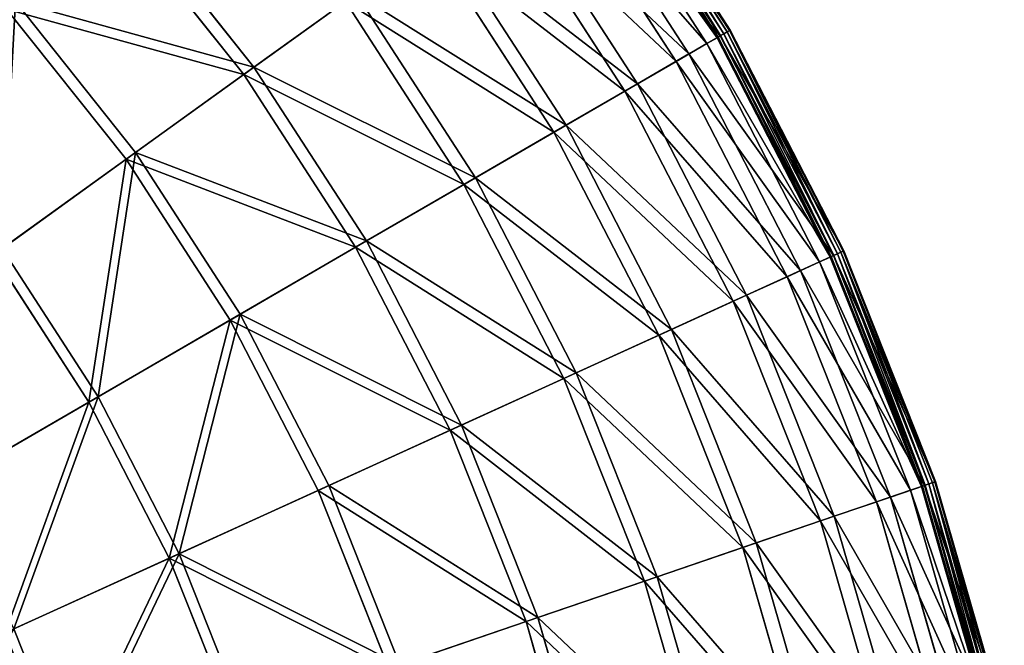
# Model space of a CAD drawing. Extents: x 0 to 1840, y 0 to 334.
# Tile 61 of 109: x 265 to 330, y 210 to 252. Entities that reach past the tile are written whole.
import ezdxf

# ---------------------------------------------------------------- set-up
doc = ezdxf.new("R2010")
doc.units = 0
doc.layers.get('0').update_dxf_attribs({"color": 13, "linetype": 'CONTINUOUS'})

# ---------------------------------------------------------------- blocks, each defined once
blk = doc.blocks.new('GROUP_4')
for p, q in [((311.414, 250.909, 0.45), (302.536, 264.623, 0.45)), ((302.6, 264.669, 0.204), (311.483, 250.949, 0.204)), ((302.722, 264.757, 16.173), (311.613, 251.024, 16.173)), ((302.756, 264.781, 0.03), (311.649, 251.045, 0.03)), ((302.961, 264.929, -0.025), (311.868, 251.172, -0.025)), ((312.082, 251.296, 0.055), (303.162, 265.073, 0.055)), ((312.232, 251.383, 0.246), (303.303, 265.175, 0.246)), ((303.347, 265.207, 0.499), (312.28, 251.411, 0.499)), ((310.75, 250.524, 16.074), (301.912, 264.174, 16.074)), ((300.791, 263.367, 32.19), (309.555, 249.831, 32.19)), ((308.704, 249.338, 31.994), (299.993, 262.793, 31.994)), ((297.593, 261.067, 47.897), (306.147, 247.855, 47.897)), ((305.317, 247.374, 47.606), (296.814, 260.507, 47.606)), ((272.227, 259.681, 91.669), (280.767, 248.962, 91.669)), ((280.091, 248.475, 91.112), (271.602, 259.131, 91.112)), ((293.16, 257.877, 63.143), (301.422, 245.115, 63.143)), ((300.621, 244.651, 62.759), (292.408, 257.337, 62.759)), ((280.767, 248.962, 91.669), (287.533, 253.829, 77.78)), ((287.533, 253.829, 77.78), (295.426, 241.638, 77.78)), ((264.978, 253.3, 104.675), (272.928, 243.322, 104.675)), ((286.816, 253.313, 77.308), (280.091, 248.475, 91.112)), ((294.662, 241.195, 77.308), (286.816, 253.313, 77.308)), ((272.3, 242.87, 104.039), (264.397, 252.788, 104.039)), ((309.555, 249.831, 32.19), (311.613, 251.024, 16.173)), ((311.414, 250.909, 0.45), (310.75, 250.524, 16.074)), ((311.414, 250.909, 0.45), (311.483, 250.949, 0.204)), ((318.906, 236.391, 0.45), (311.414, 250.909, 0.45)), ((311.483, 250.949, 0.204), (311.649, 251.045, 0.03)), ((311.483, 250.949, 0.204), (318.978, 236.424, 0.204)), ((311.613, 251.024, 16.173), (312.28, 251.411, 0.499)), ((311.613, 251.024, 16.173), (319.115, 236.486, 16.173)), ((311.649, 251.045, 0.03), (311.868, 251.172, -0.025)), ((311.649, 251.045, 0.03), (319.153, 236.504, 0.03)), ((312.082, 251.296, 0.055), (311.868, 251.172, -0.025)), ((311.868, 251.172, -0.025), (319.384, 236.608, -0.025)), ((312.232, 251.383, 0.246), (312.082, 251.296, 0.055)), ((319.608, 236.711, 0.055), (312.082, 251.296, 0.055)), ((312.28, 251.411, 0.499), (312.232, 251.383, 0.246)), ((319.767, 236.783, 0.246), (312.232, 251.383, 0.246)), ((312.28, 251.411, 0.499), (319.816, 236.806, 0.499)), ((310.75, 250.524, 16.074), (308.704, 249.338, 31.994)), ((318.207, 236.073, 16.074), (310.75, 250.524, 16.074)), ((306.147, 247.855, 47.897), (309.555, 249.831, 32.19)), ((309.555, 249.831, 32.19), (316.95, 235.5, 32.19)), ((272.928, 243.322, 104.675), (280.767, 248.962, 91.669)), ((280.767, 248.962, 91.669), (288.216, 237.457, 91.669)), ((308.704, 249.338, 31.994), (305.317, 247.374, 47.606)), ((316.055, 235.093, 31.994), (308.704, 249.338, 31.994)), ((280.091, 248.475, 91.112), (272.3, 242.87, 104.039)), ((287.495, 237.039, 91.112), (280.091, 248.475, 91.112)), ((301.422, 245.115, 63.143), (306.147, 247.855, 47.897)), ((306.147, 247.855, 47.897), (313.365, 233.868, 47.897)), ((305.317, 247.374, 47.606), (300.621, 244.651, 62.759)), ((312.492, 233.47, 47.606), (305.317, 247.374, 47.606)), ((295.426, 241.638, 77.78), (301.422, 245.115, 63.143)), ((301.422, 245.115, 63.143), (308.394, 231.604, 63.143)), ((300.621, 244.651, 62.759), (294.662, 241.195, 77.308)), ((307.552, 231.221, 62.759), (300.621, 244.651, 62.759)), ((264.09, 236.964, 116.673), (272.928, 243.322, 104.675)), ((272.928, 243.322, 104.675), (279.862, 232.613, 104.675)), ((272.3, 242.87, 104.039), (263.516, 236.55, 115.964)), ((279.192, 232.224, 104.039), (272.3, 242.87, 104.039)), ((294.662, 241.195, 77.308), (287.495, 237.039, 91.112)), ((288.216, 237.457, 91.669), (295.426, 241.638, 77.78)), ((301.282, 228.366, 77.308), (294.662, 241.195, 77.308)), ((295.426, 241.638, 77.78), (302.086, 228.732, 77.78)), ((279.862, 232.613, 104.675), (288.216, 237.457, 91.669)), ((288.216, 237.457, 91.669), (294.501, 225.278, 91.669)), ((264.09, 236.964, 116.673), (270.443, 227.151, 116.673)), ((287.495, 237.039, 91.112), (279.192, 232.224, 104.039)), ((293.743, 224.933, 91.112), (287.495, 237.039, 91.112)), ((319.115, 236.486, 16.173), (319.816, 236.806, 0.499)), ((319.153, 236.504, 0.03), (319.384, 236.608, -0.025)), ((319.608, 236.711, 0.055), (319.384, 236.608, -0.025)), ((319.384, 236.608, -0.025), (325.436, 221.378, -0.025)), ((319.767, 236.783, 0.246), (319.608, 236.711, 0.055)), ((325.669, 221.458, 0.055), (319.608, 236.711, 0.055)), ((319.816, 236.806, 0.499), (319.767, 236.783, 0.246)), ((325.834, 221.514, 0.246), (319.767, 236.783, 0.246)), ((319.816, 236.806, 0.499), (325.885, 221.532, 0.499)), ((269.831, 226.796, 115.964), (263.516, 236.55, 115.964)), ((318.207, 236.073, 16.074), (316.055, 235.093, 31.994)), ((316.95, 235.5, 32.19), (319.115, 236.486, 16.173)), ((318.906, 236.391, 0.45), (318.207, 236.073, 16.074)), ((324.212, 220.96, 16.074), (318.207, 236.073, 16.074)), ((318.906, 236.391, 0.45), (318.978, 236.424, 0.204)), ((324.939, 221.209, 0.45), (318.906, 236.391, 0.45)), ((318.978, 236.424, 0.204), (319.153, 236.504, 0.03)), ((318.978, 236.424, 0.204), (325.014, 221.234, 0.204)), ((319.115, 236.486, 16.173), (325.156, 221.283, 16.173)), ((319.153, 236.504, 0.03), (325.196, 221.296, 0.03)), ((313.365, 233.868, 47.897), (316.95, 235.5, 32.19)), ((316.95, 235.5, 32.19), (322.905, 220.514, 32.19)), ((316.055, 235.093, 31.994), (312.492, 233.47, 47.606)), ((321.974, 220.196, 31.994), (316.055, 235.093, 31.994)), ((312.492, 233.47, 47.606), (307.552, 231.221, 62.759)), ((308.394, 231.604, 63.143), (313.365, 233.868, 47.897)), ((318.269, 218.931, 47.606), (312.492, 233.47, 47.606)), ((313.365, 233.868, 47.897), (319.177, 219.241, 47.897)), ((279.192, 232.224, 104.039), (269.831, 226.796, 115.964)), ((270.443, 227.151, 116.673), (279.862, 232.613, 104.675)), ((285.007, 220.955, 104.039), (279.192, 232.224, 104.039)), ((279.862, 232.613, 104.675), (285.712, 221.275, 104.675)), ((302.086, 228.732, 77.78), (308.394, 231.604, 63.143)), ((308.394, 231.604, 63.143), (314.009, 217.475, 63.143)), ((307.552, 231.221, 62.759), (301.282, 228.366, 77.308)), ((313.133, 217.176, 62.759), (307.552, 231.221, 62.759)), ((301.282, 228.366, 77.308), (293.743, 224.933, 91.112)), ((294.501, 225.278, 91.669), (302.086, 228.732, 77.78)), ((306.613, 214.949, 77.308), (301.282, 228.366, 77.308)), ((302.086, 228.732, 77.78), (307.449, 215.235, 77.78)), ((269.831, 226.796, 115.964), (259.502, 220.807, 126.772)), ((260.052, 221.126, 127.547), (270.443, 227.151, 116.673)), ((275.159, 216.47, 115.964), (269.831, 226.796, 115.964)), ((270.443, 227.151, 116.673), (275.804, 216.764, 116.673)), ((293.743, 224.933, 91.112), (285.007, 220.955, 104.039)), ((285.712, 221.275, 104.675), (294.501, 225.278, 91.669)), ((298.774, 212.272, 91.112), (293.743, 224.933, 91.112)), ((294.501, 225.278, 91.669), (299.562, 212.541, 91.669)), ((285.007, 220.955, 104.039), (275.159, 216.47, 115.964)), ((275.804, 216.764, 116.673), (285.712, 221.275, 104.675)), ((289.69, 209.169, 104.039), (285.007, 220.955, 104.039)), ((285.712, 221.275, 104.675), (290.423, 209.419, 104.675)), ((324.212, 220.96, 16.074), (321.974, 220.196, 31.994)), ((322.905, 220.514, 32.19), (325.156, 221.283, 16.173)), ((324.939, 221.209, 0.45), (324.212, 220.96, 16.074)), ((328.707, 205.332, 16.074), (324.212, 220.96, 16.074)), ((324.939, 221.209, 0.45), (325.014, 221.234, 0.204)), ((329.455, 205.508, 0.45), (324.939, 221.209, 0.45)), ((325.014, 221.234, 0.204), (325.196, 221.296, 0.03)), ((325.014, 221.234, 0.204), (329.532, 205.526, 0.204)), ((325.156, 221.283, 16.173), (325.885, 221.532, 0.499)), ((325.156, 221.283, 16.173), (329.678, 205.56, 16.173)), ((325.196, 221.296, 0.03), (325.436, 221.378, -0.025)), ((325.196, 221.296, 0.03), (329.719, 205.57, 0.03)), ((325.669, 221.458, 0.055), (325.436, 221.378, -0.025)), ((325.436, 221.378, -0.025), (329.965, 205.628, -0.025)), ((325.834, 221.514, 0.246), (325.669, 221.458, 0.055)), ((330.206, 205.685, 0.055), (325.669, 221.458, 0.055)), ((325.885, 221.532, 0.499), (325.834, 221.514, 0.246)), ((330.375, 205.724, 0.246), (325.834, 221.514, 0.246)), ((325.885, 221.532, 0.499), (330.428, 205.737, 0.499)), ((319.177, 219.241, 47.897), (322.905, 220.514, 32.19)), ((322.905, 220.514, 32.19), (327.362, 205.016, 32.19)), ((321.974, 220.196, 31.994), (318.269, 218.931, 47.606)), ((326.405, 204.791, 31.994), (321.974, 220.196, 31.994)), ((314.009, 217.475, 63.143), (319.177, 219.241, 47.897)), ((319.177, 219.241, 47.897), (323.528, 204.114, 47.897)), ((318.269, 218.931, 47.606), (313.133, 217.176, 62.759)), ((322.594, 203.895, 47.606), (318.269, 218.931, 47.606)), ((313.133, 217.176, 62.759), (306.613, 214.949, 77.308)), ((307.449, 215.235, 77.78), (314.009, 217.475, 63.143)), ((317.31, 202.652, 62.759), (313.133, 217.176, 62.759)), ((314.009, 217.475, 63.143), (318.211, 202.864, 63.143)), ((275.159, 216.47, 115.964), (264.294, 211.522, 126.772)), ((264.872, 211.785, 127.547), (275.804, 216.764, 116.673)), ((279.45, 205.672, 115.964), (275.159, 216.47, 115.964)), ((275.804, 216.764, 116.673), (280.12, 205.9, 116.673)), ((299.562, 212.541, 91.669), (307.449, 215.235, 77.78)), ((307.449, 215.235, 77.78), (311.464, 201.277, 77.78)), ((306.613, 214.949, 77.308), (298.774, 212.272, 91.112)), ((310.603, 201.075, 77.308), (306.613, 214.949, 77.308)), ((290.423, 209.419, 104.675), (299.562, 212.541, 91.669)), ((299.562, 212.541, 91.669), (303.35, 199.369, 91.669)), ((298.774, 212.272, 91.112), (289.69, 209.169, 104.039)), ((302.539, 199.179, 91.112), (298.774, 212.272, 91.112)), ((264.872, 211.785, 127.547), (268.753, 202.018, 127.547))]:
    blk.add_line(p, q)
mesh = blk.add_polyface()
corners = [(271.602, 259.131, 91.112), (286.816, 253.313, 77.308), (280.091, 248.475, 91.112), (277.82, 264.604, 77.308)]
mesh.append_faces([[corners[k] for k in face] for face in [(0, 1, 2), (1, 0, 3)]], dxfattribs={"vtx0": -1})
mesh = blk.add_polyface()
corners = [(287.533, 253.829, 77.78), (272.227, 259.681, 91.669), (280.767, 248.962, 91.669), (278.483, 265.188, 77.78)]
mesh.append_faces([[corners[k] for k in face] for face in [(0, 1, 2), (1, 0, 3)]], dxfattribs={"vtx0": -1})
mesh = blk.add_polyface()
corners = [(311.613, 251.024, 16.173), (300.791, 263.367, 32.19), (309.555, 249.831, 32.19), (302.722, 264.757, 16.173)]
mesh.append_faces([[corners[k] for k in face] for face in [(0, 1, 2), (1, 0, 3)]], dxfattribs={"vtx0": -1})
mesh = blk.add_polyface()
corners = [(301.912, 264.174, 16.074), (311.414, 250.909, 0.45), (310.75, 250.524, 16.074), (302.536, 264.623, 0.45)]
mesh.append_faces([[corners[k] for k in face] for face in [(0, 1, 2), (1, 0, 3)]], dxfattribs={"vtx0": -1})
mesh = blk.add_polyface()
corners = [(302.536, 264.623, 0.45), (311.483, 250.949, 0.204), (311.414, 250.909, 0.45), (302.6, 264.669, 0.204)]
mesh.append_faces([[corners[k] for k in face] for face in [(0, 1, 2), (1, 0, 3)]], dxfattribs={"vtx0": -1})
mesh = blk.add_polyface()
corners = [(302.756, 264.781, 0.03), (311.483, 250.949, 0.204), (302.6, 264.669, 0.204), (311.649, 251.045, 0.03)]
mesh.append_faces([[corners[k] for k in face] for face in [(0, 1, 2), (1, 0, 3)]], dxfattribs={"vtx0": -1})
mesh = blk.add_polyface()
corners = [(312.28, 251.411, 0.499), (302.722, 264.757, 16.173), (311.613, 251.024, 16.173), (303.347, 265.207, 0.499)]
mesh.append_faces([[corners[k] for k in face] for face in [(0, 1, 2), (1, 0, 3)]], dxfattribs={"vtx0": -1})
mesh = blk.add_polyface()
corners = [(302.961, 264.929, -0.025), (311.649, 251.045, 0.03), (302.756, 264.781, 0.03), (311.868, 251.172, -0.025)]
mesh.append_faces([[corners[k] for k in face] for face in [(0, 1, 2), (1, 0, 3)]], dxfattribs={"vtx0": -1})
mesh = blk.add_polyface()
corners = [(303.162, 265.073, 0.055), (311.868, 251.172, -0.025), (302.961, 264.929, -0.025), (312.082, 251.296, 0.055)]
mesh.append_faces([[corners[k] for k in face] for face in [(0, 1, 2), (1, 0, 3)]], dxfattribs={"vtx0": -1})
mesh = blk.add_polyface()
corners = [(303.303, 265.175, 0.246), (312.082, 251.296, 0.055), (303.162, 265.073, 0.055), (312.232, 251.383, 0.246)]
mesh.append_faces([[corners[k] for k in face] for face in [(0, 1, 2), (1, 0, 3)]], dxfattribs={"vtx0": -1})
mesh = blk.add_polyface()
corners = [(303.303, 265.175, 0.246), (312.28, 251.411, 0.499), (312.232, 251.383, 0.246), (303.347, 265.207, 0.499)]
mesh.append_faces([[corners[k] for k in face] for face in [(0, 1, 2), (1, 0, 3)]], dxfattribs={"vtx0": -1})
mesh = blk.add_polyface()
corners = [(299.993, 262.793, 31.994), (310.75, 250.524, 16.074), (308.704, 249.338, 31.994), (301.912, 264.174, 16.074)]
mesh.append_faces([[corners[k] for k in face] for face in [(0, 1, 2), (1, 0, 3)]], dxfattribs={"vtx0": -1})
mesh = blk.add_polyface()
corners = [(309.555, 249.831, 32.19), (297.593, 261.067, 47.897), (306.147, 247.855, 47.897), (300.791, 263.367, 32.19)]
mesh.append_faces([[corners[k] for k in face] for face in [(0, 1, 2), (1, 0, 3)]], dxfattribs={"vtx0": -1})
mesh = blk.add_polyface()
corners = [(296.814, 260.507, 47.606), (308.704, 249.338, 31.994), (305.317, 247.374, 47.606), (299.993, 262.793, 31.994)]
mesh.append_faces([[corners[k] for k in face] for face in [(0, 1, 2), (1, 0, 3)]], dxfattribs={"vtx0": -1})
mesh = blk.add_polyface()
corners = [(306.147, 247.855, 47.897), (293.16, 257.877, 63.143), (301.422, 245.115, 63.143), (297.593, 261.067, 47.897)]
mesh.append_faces([[corners[k] for k in face] for face in [(0, 1, 2), (1, 0, 3)]], dxfattribs={"vtx0": -1})
mesh = blk.add_polyface()
corners = [(292.408, 257.337, 62.759), (305.317, 247.374, 47.606), (300.621, 244.651, 62.759), (296.814, 260.507, 47.606)]
mesh.append_faces([[corners[k] for k in face] for face in [(0, 1, 2), (1, 0, 3)]], dxfattribs={"vtx0": -1})
mesh = blk.add_polyface()
corners = [(280.767, 248.962, 91.669), (264.978, 253.3, 104.675), (272.928, 243.322, 104.675), (272.227, 259.681, 91.669)]
mesh.append_faces([[corners[k] for k in face] for face in [(0, 1, 2), (1, 0, 3)]], dxfattribs={"vtx0": -1})
mesh = blk.add_polyface()
corners = [(264.397, 252.788, 104.039), (280.091, 248.475, 91.112), (272.3, 242.87, 104.039), (271.602, 259.131, 91.112)]
mesh.append_faces([[corners[k] for k in face] for face in [(0, 1, 2), (1, 0, 3)]], dxfattribs={"vtx0": -1})
mesh = blk.add_polyface()
corners = [(301.422, 245.115, 63.143), (287.533, 253.829, 77.78), (295.426, 241.638, 77.78), (293.16, 257.877, 63.143)]
mesh.append_faces([[corners[k] for k in face] for face in [(0, 1, 2), (1, 0, 3)]], dxfattribs={"vtx0": -1})
mesh = blk.add_polyface()
corners = [(286.816, 253.313, 77.308), (300.621, 244.651, 62.759), (294.662, 241.195, 77.308), (292.408, 257.337, 62.759)]
mesh.append_faces([[corners[k] for k in face] for face in [(0, 1, 2), (1, 0, 3)]], dxfattribs={"vtx0": -1})
mesh = blk.add_polyface()
corners = [(295.426, 241.638, 77.78), (280.767, 248.962, 91.669), (288.216, 237.457, 91.669), (287.533, 253.829, 77.78)]
mesh.append_faces([[corners[k] for k in face] for face in [(0, 1, 2), (1, 0, 3)]], dxfattribs={"vtx0": -1})
mesh = blk.add_polyface()
corners = [(264.09, 236.964, 116.673), (264.978, 253.3, 104.675), (256.806, 246.106, 116.673), (272.928, 243.322, 104.675)]
mesh.append_faces([[corners[k] for k in face] for face in [(0, 1, 2), (1, 0, 3)]], dxfattribs={"vtx0": -1})
mesh = blk.add_polyface()
corners = [(280.091, 248.475, 91.112), (294.662, 241.195, 77.308), (287.495, 237.039, 91.112), (286.816, 253.313, 77.308)]
mesh.append_faces([[corners[k] for k in face] for face in [(0, 1, 2), (1, 0, 3)]], dxfattribs={"vtx0": -1})
mesh = blk.add_polyface()
corners = [(264.397, 252.788, 104.039), (263.516, 236.55, 115.964), (256.275, 245.638, 115.964), (272.3, 242.87, 104.039)]
mesh.append_faces([[corners[k] for k in face] for face in [(0, 1, 2), (1, 0, 3)]], dxfattribs={"vtx0": -1})
mesh = blk.add_polyface()
corners = [(319.115, 236.486, 16.173), (309.555, 249.831, 32.19), (316.95, 235.5, 32.19), (311.613, 251.024, 16.173)]
mesh.append_faces([[corners[k] for k in face] for face in [(0, 1, 2), (1, 0, 3)]], dxfattribs={"vtx0": -1})
mesh = blk.add_polyface()
corners = [(310.75, 250.524, 16.074), (318.906, 236.391, 0.45), (318.207, 236.073, 16.074), (311.414, 250.909, 0.45)]
mesh.append_faces([[corners[k] for k in face] for face in [(0, 1, 2), (1, 0, 3)]], dxfattribs={"vtx0": -1})
mesh = blk.add_polyface()
corners = [(311.414, 250.909, 0.45), (318.978, 236.424, 0.204), (318.906, 236.391, 0.45), (311.483, 250.949, 0.204)]
mesh.append_faces([[corners[k] for k in face] for face in [(0, 1, 2), (1, 0, 3)]], dxfattribs={"vtx0": -1})
mesh = blk.add_polyface()
corners = [(311.649, 251.045, 0.03), (318.978, 236.424, 0.204), (311.483, 250.949, 0.204), (319.153, 236.504, 0.03)]
mesh.append_faces([[corners[k] for k in face] for face in [(0, 1, 2), (1, 0, 3)]], dxfattribs={"vtx0": -1})
mesh = blk.add_polyface()
corners = [(319.816, 236.806, 0.499), (311.613, 251.024, 16.173), (319.115, 236.486, 16.173), (312.28, 251.411, 0.499)]
mesh.append_faces([[corners[k] for k in face] for face in [(0, 1, 2), (1, 0, 3)]], dxfattribs={"vtx0": -1})
mesh = blk.add_polyface()
corners = [(311.868, 251.172, -0.025), (319.153, 236.504, 0.03), (311.649, 251.045, 0.03), (319.384, 236.608, -0.025)]
mesh.append_faces([[corners[k] for k in face] for face in [(0, 1, 2), (1, 0, 3)]], dxfattribs={"vtx0": -1})
mesh = blk.add_polyface()
corners = [(312.082, 251.296, 0.055), (319.384, 236.608, -0.025), (311.868, 251.172, -0.025), (319.608, 236.711, 0.055)]
mesh.append_faces([[corners[k] for k in face] for face in [(0, 1, 2), (1, 0, 3)]], dxfattribs={"vtx0": -1})
mesh = blk.add_polyface()
corners = [(312.232, 251.383, 0.246), (319.608, 236.711, 0.055), (312.082, 251.296, 0.055), (319.767, 236.783, 0.246)]
mesh.append_faces([[corners[k] for k in face] for face in [(0, 1, 2), (1, 0, 3)]], dxfattribs={"vtx0": -1})
mesh = blk.add_polyface()
corners = [(312.232, 251.383, 0.246), (319.816, 236.806, 0.499), (319.767, 236.783, 0.246), (312.28, 251.411, 0.499)]
mesh.append_faces([[corners[k] for k in face] for face in [(0, 1, 2), (1, 0, 3)]], dxfattribs={"vtx0": -1})
mesh = blk.add_polyface()
corners = [(308.704, 249.338, 31.994), (318.207, 236.073, 16.074), (316.055, 235.093, 31.994), (310.75, 250.524, 16.074)]
mesh.append_faces([[corners[k] for k in face] for face in [(0, 1, 2), (1, 0, 3)]], dxfattribs={"vtx0": -1})
mesh = blk.add_polyface()
corners = [(316.95, 235.5, 32.19), (306.147, 247.855, 47.897), (313.365, 233.868, 47.897), (309.555, 249.831, 32.19)]
mesh.append_faces([[corners[k] for k in face] for face in [(0, 1, 2), (1, 0, 3)]], dxfattribs={"vtx0": -1})
mesh = blk.add_polyface()
corners = [(288.216, 237.457, 91.669), (272.928, 243.322, 104.675), (279.862, 232.613, 104.675), (280.767, 248.962, 91.669)]
mesh.append_faces([[corners[k] for k in face] for face in [(0, 1, 2), (1, 0, 3)]], dxfattribs={"vtx0": -1})
mesh = blk.add_polyface()
corners = [(305.317, 247.374, 47.606), (316.055, 235.093, 31.994), (312.492, 233.47, 47.606), (308.704, 249.338, 31.994)]
mesh.append_faces([[corners[k] for k in face] for face in [(0, 1, 2), (1, 0, 3)]], dxfattribs={"vtx0": -1})
mesh = blk.add_polyface()
corners = [(272.3, 242.87, 104.039), (287.495, 237.039, 91.112), (279.192, 232.224, 104.039), (280.091, 248.475, 91.112)]
mesh.append_faces([[corners[k] for k in face] for face in [(0, 1, 2), (1, 0, 3)]], dxfattribs={"vtx0": -1})
mesh = blk.add_polyface()
corners = [(313.365, 233.868, 47.897), (301.422, 245.115, 63.143), (308.394, 231.604, 63.143), (306.147, 247.855, 47.897)]
mesh.append_faces([[corners[k] for k in face] for face in [(0, 1, 2), (1, 0, 3)]], dxfattribs={"vtx0": -1})
mesh = blk.add_polyface()
corners = [(300.621, 244.651, 62.759), (312.492, 233.47, 47.606), (307.552, 231.221, 62.759), (305.317, 247.374, 47.606)]
mesh.append_faces([[corners[k] for k in face] for face in [(0, 1, 2), (1, 0, 3)]], dxfattribs={"vtx0": -1})
mesh = blk.add_polyface()
corners = [(308.394, 231.604, 63.143), (295.426, 241.638, 77.78), (302.086, 228.732, 77.78), (301.422, 245.115, 63.143)]
mesh.append_faces([[corners[k] for k in face] for face in [(0, 1, 2), (1, 0, 3)]], dxfattribs={"vtx0": -1})
mesh = blk.add_polyface()
corners = [(294.662, 241.195, 77.308), (307.552, 231.221, 62.759), (301.282, 228.366, 77.308), (300.621, 244.651, 62.759)]
mesh.append_faces([[corners[k] for k in face] for face in [(0, 1, 2), (1, 0, 3)]], dxfattribs={"vtx0": -1})
mesh = blk.add_polyface()
corners = [(270.443, 227.151, 116.673), (272.928, 243.322, 104.675), (264.09, 236.964, 116.673), (279.862, 232.613, 104.675)]
mesh.append_faces([[corners[k] for k in face] for face in [(0, 1, 2), (1, 0, 3)]], dxfattribs={"vtx0": -1})
mesh = blk.add_polyface()
corners = [(272.3, 242.87, 104.039), (269.831, 226.796, 115.964), (263.516, 236.55, 115.964), (279.192, 232.224, 104.039)]
mesh.append_faces([[corners[k] for k in face] for face in [(0, 1, 2), (1, 0, 3)]], dxfattribs={"vtx0": -1})
mesh = blk.add_polyface()
corners = [(287.495, 237.039, 91.112), (301.282, 228.366, 77.308), (293.743, 224.933, 91.112), (294.662, 241.195, 77.308)]
mesh.append_faces([[corners[k] for k in face] for face in [(0, 1, 2), (1, 0, 3)]], dxfattribs={"vtx0": -1})
mesh = blk.add_polyface()
corners = [(302.086, 228.732, 77.78), (288.216, 237.457, 91.669), (294.501, 225.278, 91.669), (295.426, 241.638, 77.78)]
mesh.append_faces([[corners[k] for k in face] for face in [(0, 1, 2), (1, 0, 3)]], dxfattribs={"vtx0": -1})
mesh = blk.add_polyface()
corners = [(294.501, 225.278, 91.669), (279.862, 232.613, 104.675), (285.712, 221.275, 104.675), (288.216, 237.457, 91.669)]
mesh.append_faces([[corners[k] for k in face] for face in [(0, 1, 2), (1, 0, 3)]], dxfattribs={"vtx0": -1})
mesh = blk.add_polyface()
corners = [(260.052, 221.126, 127.547), (264.09, 236.964, 116.673), (254.34, 229.948, 127.547), (270.443, 227.151, 116.673)]
mesh.append_faces([[corners[k] for k in face] for face in [(0, 1, 2), (1, 0, 3)]], dxfattribs={"vtx0": -1})
mesh = blk.add_polyface()
corners = [(279.192, 232.224, 104.039), (293.743, 224.933, 91.112), (285.007, 220.955, 104.039), (287.495, 237.039, 91.112)]
mesh.append_faces([[corners[k] for k in face] for face in [(0, 1, 2), (1, 0, 3)]], dxfattribs={"vtx0": -1})
mesh = blk.add_polyface()
corners = [(325.885, 221.532, 0.499), (319.115, 236.486, 16.173), (325.156, 221.283, 16.173), (319.816, 236.806, 0.499)]
mesh.append_faces([[corners[k] for k in face] for face in [(0, 1, 2), (1, 0, 3)]], dxfattribs={"vtx0": -1})
mesh = blk.add_polyface()
corners = [(319.384, 236.608, -0.025), (325.196, 221.296, 0.03), (319.153, 236.504, 0.03), (325.436, 221.378, -0.025)]
mesh.append_faces([[corners[k] for k in face] for face in [(0, 1, 2), (1, 0, 3)]], dxfattribs={"vtx0": -1})
mesh = blk.add_polyface()
corners = [(319.608, 236.711, 0.055), (325.436, 221.378, -0.025), (319.384, 236.608, -0.025), (325.669, 221.458, 0.055)]
mesh.append_faces([[corners[k] for k in face] for face in [(0, 1, 2), (1, 0, 3)]], dxfattribs={"vtx0": -1})
mesh = blk.add_polyface()
corners = [(319.608, 236.711, 0.055), (325.834, 221.514, 0.246), (325.669, 221.458, 0.055), (319.767, 236.783, 0.246)]
mesh.append_faces([[corners[k] for k in face] for face in [(0, 1, 2), (1, 0, 3)]], dxfattribs={"vtx0": -1})
mesh = blk.add_polyface()
corners = [(319.767, 236.783, 0.246), (325.885, 221.532, 0.499), (325.834, 221.514, 0.246), (319.816, 236.806, 0.499)]
mesh.append_faces([[corners[k] for k in face] for face in [(0, 1, 2), (1, 0, 3)]], dxfattribs={"vtx0": -1})
mesh = blk.add_polyface()
corners = [(263.516, 236.55, 115.964), (259.502, 220.807, 126.772), (253.824, 229.577, 126.772), (269.831, 226.796, 115.964)]
mesh.append_faces([[corners[k] for k in face] for face in [(0, 1, 2), (1, 0, 3)]], dxfattribs={"vtx0": -1})
mesh = blk.add_polyface()
corners = [(316.055, 235.093, 31.994), (324.212, 220.96, 16.074), (321.974, 220.196, 31.994), (318.207, 236.073, 16.074)]
mesh.append_faces([[corners[k] for k in face] for face in [(0, 1, 2), (1, 0, 3)]], dxfattribs={"vtx0": -1})
mesh = blk.add_polyface()
corners = [(325.156, 221.283, 16.173), (316.95, 235.5, 32.19), (322.905, 220.514, 32.19), (319.115, 236.486, 16.173)]
mesh.append_faces([[corners[k] for k in face] for face in [(0, 1, 2), (1, 0, 3)]], dxfattribs={"vtx0": -1})
mesh = blk.add_polyface()
corners = [(318.207, 236.073, 16.074), (324.939, 221.209, 0.45), (324.212, 220.96, 16.074), (318.906, 236.391, 0.45)]
mesh.append_faces([[corners[k] for k in face] for face in [(0, 1, 2), (1, 0, 3)]], dxfattribs={"vtx0": -1})
mesh = blk.add_polyface()
corners = [(318.906, 236.391, 0.45), (325.014, 221.234, 0.204), (324.939, 221.209, 0.45), (318.978, 236.424, 0.204)]
mesh.append_faces([[corners[k] for k in face] for face in [(0, 1, 2), (1, 0, 3)]], dxfattribs={"vtx0": -1})
mesh = blk.add_polyface()
corners = [(319.153, 236.504, 0.03), (325.014, 221.234, 0.204), (318.978, 236.424, 0.204), (325.196, 221.296, 0.03)]
mesh.append_faces([[corners[k] for k in face] for face in [(0, 1, 2), (1, 0, 3)]], dxfattribs={"vtx0": -1})
mesh = blk.add_polyface()
corners = [(322.905, 220.514, 32.19), (313.365, 233.868, 47.897), (319.177, 219.241, 47.897), (316.95, 235.5, 32.19)]
mesh.append_faces([[corners[k] for k in face] for face in [(0, 1, 2), (1, 0, 3)]], dxfattribs={"vtx0": -1})
mesh = blk.add_polyface()
corners = [(312.492, 233.47, 47.606), (321.974, 220.196, 31.994), (318.269, 218.931, 47.606), (316.055, 235.093, 31.994)]
mesh.append_faces([[corners[k] for k in face] for face in [(0, 1, 2), (1, 0, 3)]], dxfattribs={"vtx0": -1})
mesh = blk.add_polyface()
corners = [(307.552, 231.221, 62.759), (318.269, 218.931, 47.606), (313.133, 217.176, 62.759), (312.492, 233.47, 47.606)]
mesh.append_faces([[corners[k] for k in face] for face in [(0, 1, 2), (1, 0, 3)]], dxfattribs={"vtx0": -1})
mesh = blk.add_polyface()
corners = [(319.177, 219.241, 47.897), (308.394, 231.604, 63.143), (314.009, 217.475, 63.143), (313.365, 233.868, 47.897)]
mesh.append_faces([[corners[k] for k in face] for face in [(0, 1, 2), (1, 0, 3)]], dxfattribs={"vtx0": -1})
mesh = blk.add_polyface()
corners = [(279.192, 232.224, 104.039), (275.159, 216.47, 115.964), (269.831, 226.796, 115.964), (285.007, 220.955, 104.039)]
mesh.append_faces([[corners[k] for k in face] for face in [(0, 1, 2), (1, 0, 3)]], dxfattribs={"vtx0": -1})
mesh = blk.add_polyface()
corners = [(275.804, 216.764, 116.673), (279.862, 232.613, 104.675), (270.443, 227.151, 116.673), (285.712, 221.275, 104.675)]
mesh.append_faces([[corners[k] for k in face] for face in [(0, 1, 2), (1, 0, 3)]], dxfattribs={"vtx0": -1})
mesh = blk.add_polyface()
corners = [(314.009, 217.475, 63.143), (302.086, 228.732, 77.78), (307.449, 215.235, 77.78), (308.394, 231.604, 63.143)]
mesh.append_faces([[corners[k] for k in face] for face in [(0, 1, 2), (1, 0, 3)]], dxfattribs={"vtx0": -1})
mesh = blk.add_polyface()
corners = [(301.282, 228.366, 77.308), (313.133, 217.176, 62.759), (306.613, 214.949, 77.308), (307.552, 231.221, 62.759)]
mesh.append_faces([[corners[k] for k in face] for face in [(0, 1, 2), (1, 0, 3)]], dxfattribs={"vtx0": -1})
mesh = blk.add_polyface()
corners = [(293.743, 224.933, 91.112), (306.613, 214.949, 77.308), (298.774, 212.272, 91.112), (301.282, 228.366, 77.308)]
mesh.append_faces([[corners[k] for k in face] for face in [(0, 1, 2), (1, 0, 3)]], dxfattribs={"vtx0": -1})
mesh = blk.add_polyface()
corners = [(307.449, 215.235, 77.78), (294.501, 225.278, 91.669), (299.562, 212.541, 91.669), (302.086, 228.732, 77.78)]
mesh.append_faces([[corners[k] for k in face] for face in [(0, 1, 2), (1, 0, 3)]], dxfattribs={"vtx0": -1})
mesh = blk.add_polyface()
corners = [(269.831, 226.796, 115.964), (264.294, 211.522, 126.772), (259.502, 220.807, 126.772), (275.159, 216.47, 115.964)]
mesh.append_faces([[corners[k] for k in face] for face in [(0, 1, 2), (1, 0, 3)]], dxfattribs={"vtx0": -1})
mesh = blk.add_polyface()
corners = [(264.872, 211.785, 127.547), (270.443, 227.151, 116.673), (260.052, 221.126, 127.547), (275.804, 216.764, 116.673)]
mesh.append_faces([[corners[k] for k in face] for face in [(0, 1, 2), (1, 0, 3)]], dxfattribs={"vtx0": -1})
mesh = blk.add_polyface()
corners = [(285.007, 220.955, 104.039), (298.774, 212.272, 91.112), (289.69, 209.169, 104.039), (293.743, 224.933, 91.112)]
mesh.append_faces([[corners[k] for k in face] for face in [(0, 1, 2), (1, 0, 3)]], dxfattribs={"vtx0": -1})
mesh = blk.add_polyface()
corners = [(299.562, 212.541, 91.669), (285.712, 221.275, 104.675), (290.423, 209.419, 104.675), (294.501, 225.278, 91.669)]
mesh.append_faces([[corners[k] for k in face] for face in [(0, 1, 2), (1, 0, 3)]], dxfattribs={"vtx0": -1})
mesh = blk.add_polyface()
corners = [(275.159, 216.47, 115.964), (289.69, 209.169, 104.039), (279.45, 205.672, 115.964), (285.007, 220.955, 104.039)]
mesh.append_faces([[corners[k] for k in face] for face in [(0, 1, 2), (1, 0, 3)]], dxfattribs={"vtx0": -1})
mesh = blk.add_polyface()
corners = [(290.423, 209.419, 104.675), (275.804, 216.764, 116.673), (280.12, 205.9, 116.673), (285.712, 221.275, 104.675)]
mesh.append_faces([[corners[k] for k in face] for face in [(0, 1, 2), (1, 0, 3)]], dxfattribs={"vtx0": -1})
mesh = blk.add_polyface()
corners = [(321.974, 220.196, 31.994), (328.707, 205.332, 16.074), (326.405, 204.791, 31.994), (324.212, 220.96, 16.074)]
mesh.append_faces([[corners[k] for k in face] for face in [(0, 1, 2), (1, 0, 3)]], dxfattribs={"vtx0": -1})
mesh = blk.add_polyface()
corners = [(329.678, 205.56, 16.173), (322.905, 220.514, 32.19), (327.362, 205.016, 32.19), (325.156, 221.283, 16.173)]
mesh.append_faces([[corners[k] for k in face] for face in [(0, 1, 2), (1, 0, 3)]], dxfattribs={"vtx0": -1})
mesh = blk.add_polyface()
corners = [(324.212, 220.96, 16.074), (329.455, 205.508, 0.45), (328.707, 205.332, 16.074), (324.939, 221.209, 0.45)]
mesh.append_faces([[corners[k] for k in face] for face in [(0, 1, 2), (1, 0, 3)]], dxfattribs={"vtx0": -1})
mesh = blk.add_polyface()
corners = [(324.939, 221.209, 0.45), (329.532, 205.526, 0.204), (329.455, 205.508, 0.45), (325.014, 221.234, 0.204)]
mesh.append_faces([[corners[k] for k in face] for face in [(0, 1, 2), (1, 0, 3)]], dxfattribs={"vtx0": -1})
mesh = blk.add_polyface()
corners = [(325.196, 221.296, 0.03), (329.532, 205.526, 0.204), (325.014, 221.234, 0.204), (329.719, 205.57, 0.03)]
mesh.append_faces([[corners[k] for k in face] for face in [(0, 1, 2), (1, 0, 3)]], dxfattribs={"vtx0": -1})
mesh = blk.add_polyface()
corners = [(330.428, 205.737, 0.499), (325.156, 221.283, 16.173), (329.678, 205.56, 16.173), (325.885, 221.532, 0.499)]
mesh.append_faces([[corners[k] for k in face] for face in [(0, 1, 2), (1, 0, 3)]], dxfattribs={"vtx0": -1})
mesh = blk.add_polyface()
corners = [(325.436, 221.378, -0.025), (329.719, 205.57, 0.03), (325.196, 221.296, 0.03), (329.965, 205.628, -0.025)]
mesh.append_faces([[corners[k] for k in face] for face in [(0, 1, 2), (1, 0, 3)]], dxfattribs={"vtx0": -1})
mesh = blk.add_polyface()
corners = [(325.669, 221.458, 0.055), (329.965, 205.628, -0.025), (325.436, 221.378, -0.025), (330.206, 205.685, 0.055)]
mesh.append_faces([[corners[k] for k in face] for face in [(0, 1, 2), (1, 0, 3)]], dxfattribs={"vtx0": -1})
mesh = blk.add_polyface()
corners = [(325.669, 221.458, 0.055), (330.375, 205.724, 0.246), (330.206, 205.685, 0.055), (325.834, 221.514, 0.246)]
mesh.append_faces([[corners[k] for k in face] for face in [(0, 1, 2), (1, 0, 3)]], dxfattribs={"vtx0": -1})
mesh = blk.add_polyface()
corners = [(325.834, 221.514, 0.246), (330.428, 205.737, 0.499), (330.375, 205.724, 0.246), (325.885, 221.532, 0.499)]
mesh.append_faces([[corners[k] for k in face] for face in [(0, 1, 2), (1, 0, 3)]], dxfattribs={"vtx0": -1})
mesh = blk.add_polyface()
corners = [(327.362, 205.016, 32.19), (319.177, 219.241, 47.897), (323.528, 204.114, 47.897), (322.905, 220.514, 32.19)]
mesh.append_faces([[corners[k] for k in face] for face in [(0, 1, 2), (1, 0, 3)]], dxfattribs={"vtx0": -1})
mesh = blk.add_polyface()
corners = [(318.269, 218.931, 47.606), (326.405, 204.791, 31.994), (322.594, 203.895, 47.606), (321.974, 220.196, 31.994)]
mesh.append_faces([[corners[k] for k in face] for face in [(0, 1, 2), (1, 0, 3)]], dxfattribs={"vtx0": -1})
mesh = blk.add_polyface()
corners = [(323.528, 204.114, 47.897), (314.009, 217.475, 63.143), (318.211, 202.864, 63.143), (319.177, 219.241, 47.897)]
mesh.append_faces([[corners[k] for k in face] for face in [(0, 1, 2), (1, 0, 3)]], dxfattribs={"vtx0": -1})
mesh = blk.add_polyface()
corners = [(313.133, 217.176, 62.759), (322.594, 203.895, 47.606), (317.31, 202.652, 62.759), (318.269, 218.931, 47.606)]
mesh.append_faces([[corners[k] for k in face] for face in [(0, 1, 2), (1, 0, 3)]], dxfattribs={"vtx0": -1})
mesh = blk.add_polyface()
corners = [(306.613, 214.949, 77.308), (317.31, 202.652, 62.759), (310.603, 201.075, 77.308), (313.133, 217.176, 62.759)]
mesh.append_faces([[corners[k] for k in face] for face in [(0, 1, 2), (1, 0, 3)]], dxfattribs={"vtx0": -1})
mesh = blk.add_polyface()
corners = [(318.211, 202.864, 63.143), (307.449, 215.235, 77.78), (311.464, 201.277, 77.78), (314.009, 217.475, 63.143)]
mesh.append_faces([[corners[k] for k in face] for face in [(0, 1, 2), (1, 0, 3)]], dxfattribs={"vtx0": -1})
mesh = blk.add_polyface()
corners = [(275.159, 216.47, 115.964), (268.152, 201.812, 126.772), (264.294, 211.522, 126.772), (279.45, 205.672, 115.964)]
mesh.append_faces([[corners[k] for k in face] for face in [(0, 1, 2), (1, 0, 3)]], dxfattribs={"vtx0": -1})
mesh = blk.add_polyface()
corners = [(268.753, 202.018, 127.547), (275.804, 216.764, 116.673), (264.872, 211.785, 127.547), (280.12, 205.9, 116.673)]
mesh.append_faces([[corners[k] for k in face] for face in [(0, 1, 2), (1, 0, 3)]], dxfattribs={"vtx0": -1})
mesh = blk.add_polyface()
corners = [(311.464, 201.277, 77.78), (299.562, 212.541, 91.669), (303.35, 199.369, 91.669), (307.449, 215.235, 77.78)]
mesh.append_faces([[corners[k] for k in face] for face in [(0, 1, 2), (1, 0, 3)]], dxfattribs={"vtx0": -1})
mesh = blk.add_polyface()
corners = [(298.774, 212.272, 91.112), (310.603, 201.075, 77.308), (302.539, 199.179, 91.112), (306.613, 214.949, 77.308)]
mesh.append_faces([[corners[k] for k in face] for face in [(0, 1, 2), (1, 0, 3)]], dxfattribs={"vtx0": -1})
mesh = blk.add_polyface()
corners = [(303.35, 199.369, 91.669), (290.423, 209.419, 104.675), (293.949, 197.159, 104.675), (299.562, 212.541, 91.669)]
mesh.append_faces([[corners[k] for k in face] for face in [(0, 1, 2), (1, 0, 3)]], dxfattribs={"vtx0": -1})
mesh = blk.add_polyface()
corners = [(289.69, 209.169, 104.039), (302.539, 199.179, 91.112), (293.196, 196.981, 104.039), (298.774, 212.272, 91.112)]
mesh.append_faces([[corners[k] for k in face] for face in [(0, 1, 2), (1, 0, 3)]], dxfattribs={"vtx0": -1})
mesh = blk.add_polyface()
corners = [(264.294, 211.522, 126.772), (255.904, 197.629, 136.359), (252.515, 206.159, 136.359), (268.152, 201.812, 126.772)]
mesh.append_faces([[corners[k] for k in face] for face in [(0, 1, 2), (1, 0, 3)]], dxfattribs={"vtx0": -1})
mesh = blk.add_polyface()
corners = [(256.43, 197.809, 137.192), (264.872, 211.785, 127.547), (253.021, 206.389, 137.192), (268.753, 202.018, 127.547)]
mesh.append_faces([[corners[k] for k in face] for face in [(0, 1, 2), (1, 0, 3)]], dxfattribs={"vtx0": -1})
blk = doc.blocks.new('COMPONENT_7')
blk.add_blockref('GROUP_4', (0, 0))
blk = doc.blocks.new('GROUP_29')
at = {"extrusion": (0, 1, -4.996e-16), "rotation": 180}
blk.add_blockref('COMPONENT_7', (0.025, 334.775, 1507.994), dxfattribs=at)

msp = doc.modelspace()

# ---------------------------------------------------------------- block references
at = {"extrusion": (0, -1, -4.996e-16)}
msp.add_blockref('GROUP_29', (0, 0, -334.295), dxfattribs=at)

doc.saveas('drawing.dxf')
